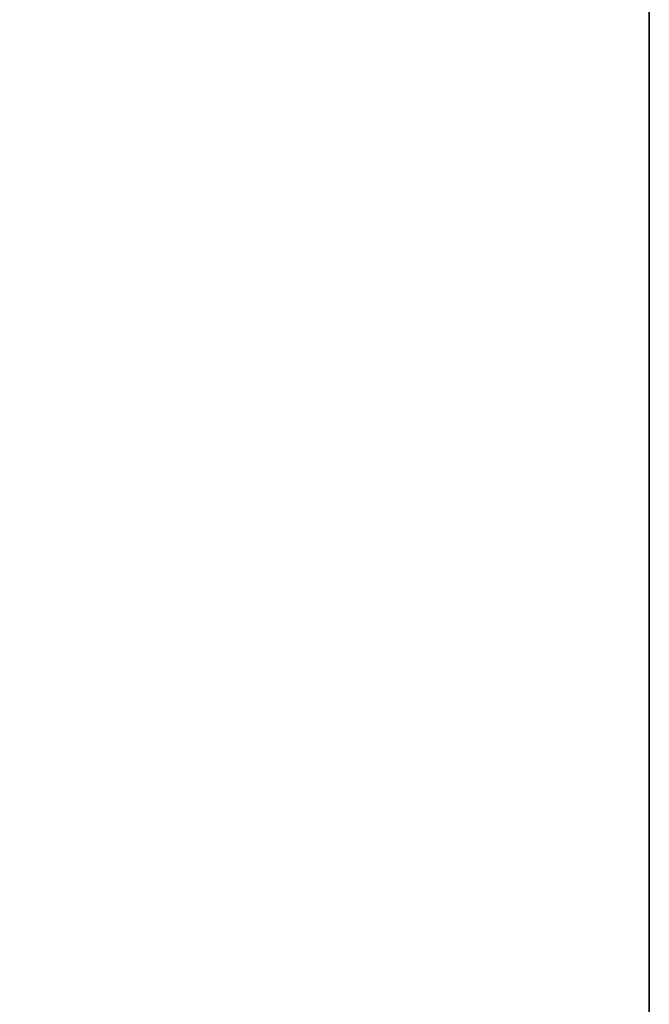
# Model space of a CAD drawing. Header units: metres. Extents: x 209747 to 209830, y 1182430 to 1182564.
# Tile 122 of 256: x 209752.1383 to 209752.1726, y 1182477.6606 to 1182477.7143. Entities that reach past the tile are written whole.
import ezdxf

# ---------------------------------------------------------------- set-up
doc = ezdxf.new("R2010")
doc.units = ezdxf.units.M
doc.header["$MEASUREMENT"] = 0
doc.linetypes.add('DGN Style 2', pattern=[15.036391, 9.021834, -6.014556])
doc.layers.get('0').update_dxf_attribs({"color": 254})

# ---------------------------------------------------------------- blocks, each defined once
blk = doc.blocks.new('*U2')
at = {"color": 3, "linetype": 'Continuous'}
blk.add_line((1.275, -21.300747), (1.275, -21.40258), dxfattribs=at)
blk = doc.blocks.new('*U3')
at = {"color": 3, "linetype": 'Continuous'}
for p, q in [((1.275, -21.285498), (1.275, -21.384771)), ((1.275, -21.384771), (1.275, -21.484066))]:
    blk.add_line(p, q, dxfattribs=at)
blk = doc.blocks.new('*U4')
at = {"color": 3, "linetype": 'Continuous'}
blk.add_line((1.275, -21.344246), (1.275, -21.443693), dxfattribs=at)
blk = doc.blocks.new('*U5')
at = {"color": 3, "linetype": 'Continuous'}
for p, q in [((1.275, -21.267963), (1.275, -21.367281)), ((1.275, -21.367281), (1.275, -21.466613))]:
    blk.add_line(p, q, dxfattribs=at)
blk = doc.blocks.new('*U6')
at = {"color": 3, "linetype": 'Continuous'}
blk.add_line((1.275, -21.331066), (1.275, -21.430432), dxfattribs=at)
blk = doc.blocks.new('*U7')
at = {"color": 3, "linetype": 'Continuous'}
for p, q in [((1.275, -21.260654), (1.275, -21.360081)), ((1.275, -21.360081), (1.275, -21.459517))]:
    blk.add_line(p, q, dxfattribs=at)
blk = doc.blocks.new('*U8')
at = {"color": 3, "linetype": 'Continuous'}
blk.add_line((1.275, -21.340879), (1.275, -21.440362), dxfattribs=at)
blk = doc.blocks.new('*U9')
at = {"color": 3, "linetype": 'Continuous'}
blk.add_line((1.275, -21.326871), (1.275, -21.428665), dxfattribs=at)
blk = doc.blocks.new('ATTEMP_2')
at = {"color": 254, "flags": 128}
blk.add_lwpolyline([(0, 1.275), (-13.6, 1.275), (-13.6, -1.275), (0, -1.275), (0, 1.275), (0, 1.275)], dxfattribs=at)
blk = doc.blocks.new('ATTEMP_1')
at = {"color": 254, "rotation": 90}
blk.add_blockref('ATTEMP_2', (0, -18.11), dxfattribs=at)
blk = doc.blocks.new('ATTEMP')
at = {"color": 3, "linetype": 'Continuous'}
for name in ['*U9', '*U8', '*U7', '*U6', '*U5', '*U4', '*U2', '*U3']:
    blk.add_blockref(name, (-10.48, 0), dxfattribs=at)
at = {"color": 254}
blk.add_blockref('ATTEMP_1', (-10.48, 0), dxfattribs=at)

msp = doc.modelspace()

# ---------------------------------------------------------------- block references
at = {"color": 1, "linetype": 'DGN Style 2'}
msp.add_blockref('ATTEMP', (209761.377561, 1182499.061067), dxfattribs=at)

doc.saveas('drawing.dxf')
